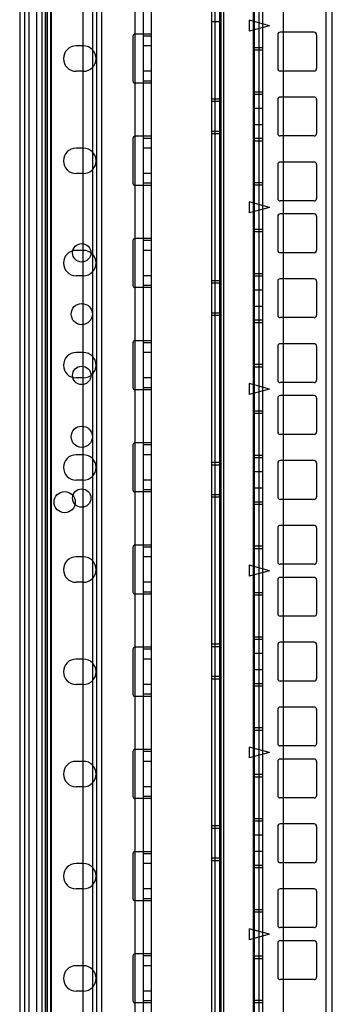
# Model space of a CAD drawing. Header units: millimetres. Extents: x 207 to 812, y 101 to 1295.
# Tile 5 of 55: x 209 to 285, y 425 to 666. Entities that reach past the tile are written whole.
import ezdxf

# ---------------------------------------------------------------- set-up
doc = ezdxf.new("R2010")
doc.units = ezdxf.units.MM
doc.header["$LTSCALE"] = 91.508876
doc.layers.get('0').update_dxf_attribs({"linetype": 'CONTINUOUS'})

msp = doc.modelspace()

# ---------------------------------------------------------------- linework, layer by layer
at = {"color": 7, "linetype": 'Continuous'}
for p, q in [((214.19, 1293.52), (214.19, 151.52)), ((214.94, 1293.52), (214.94, 118.52)), ((215.39, 1293.52), (215.39, 151.52)), ((216.39, 151.52), (216.39, 1293.52)), ((210.94, 1292.02), (210.94, 120.02)), ((212.94, 277.02), (212.94, 1292.02)), ((214.24, 150.02), (214.24, 1292.02)), ((215.44, 1292.02), (215.44, 150.02)), ((216.44, 1292.02), (216.44, 150.02)), ((236.94, 1292.02), (236.94, 120.02)), ((238.94, 1292.02), (238.94, 120.02)), ((240.94, 1292.02), (240.94, 120.02)), ((208.74, 1289.82), (208.74, 123.02)), ((209.94, 1289.82), (209.94, 123.02)), ((226.54, 1291.02), (226.54, 123.02)), ((227.54, 1291.02), (227.54, 123.02)), ((228.74, 1291.02), (228.74, 123.02)), ((273.24, 1257.02), (273.24, 185.02)), ((224.24, 191.52), (224.24, 1250.52)), ((255.64, 1243.88), (255.64, 173.18)), ((256.52, 1243.88), (256.52, 173.18)), ((257.64, 1243.88), (257.64, 173.18)), ((257.93, 1243.88), (257.93, 173.18)), ((258.64, 1243.88), (258.64, 173.18)), ((265.85, 1243.88), (265.85, 173.18)), ((266.14, 1243.88), (266.14, 173.18)), ((267.26, 1243.88), (267.26, 173.18)), ((268.14, 1243.88), (268.14, 173.18)), ((285.24, 197.02), (285.24, 1245.02)), ((283.64, 1240.88), (283.64, 176.18)), ((224.19, 1016.02), (224.19, 226.67)), ((257.64, 665.03), (255.64, 665.03)), ((264.89, 665.42), (264.89, 662.74)), ((269.89, 664.08), (264.89, 665.42)), ((269.89, 664.08), (264.89, 662.74)), ((280.79, 662.48), (272.49, 662.48)), ((236.44, 661.52), (236.44, 650.52)), ((240.94, 662.02), (236.94, 662.02)), ((240.94, 661.52), (238.94, 661.52)), ((271.89, 661.88), (271.89, 653.58)), ((281.39, 661.88), (281.39, 653.58)), ((224.34, 659.12), (222.54, 659.12)), ((240.94, 659.12), (238.94, 659.12)), ((268.14, 658.68), (266.14, 658.68)), ((268.14, 658.08), (266.14, 658.08)), ((224.34, 652.92), (222.54, 652.92)), ((240.94, 652.92), (238.94, 652.92)), ((280.79, 652.98), (272.49, 652.98)), ((240.94, 650.52), (238.94, 650.52)), ((240.94, 650.02), (236.94, 650.02)), ((257.64, 646.11), (255.64, 646.11)), ((268.14, 647.86), (266.14, 647.86)), ((268.14, 647.26), (266.14, 647.26)), ((271.89, 646.01), (271.89, 637.71)), ((280.79, 646.61), (272.49, 646.61)), ((281.39, 646.01), (281.39, 637.71)), ((257.64, 645.51), (255.64, 645.51)), ((268.14, 643.86), (266.14, 643.86)), ((268.14, 639.86), (266.14, 639.86)), ((236.44, 636.52), (236.44, 625.52)), ((240.94, 637.02), (236.94, 637.02)), ((240.94, 636.52), (238.94, 636.52)), ((257.64, 638.21), (255.64, 638.21)), ((257.64, 637.61), (255.64, 637.61)), ((268.14, 636.46), (266.14, 636.46)), ((280.79, 637.11), (272.49, 637.11)), ((224.34, 634.12), (222.54, 634.12)), ((240.94, 634.12), (238.94, 634.12)), ((268.14, 635.86), (266.14, 635.86)), ((271.89, 630.13), (271.89, 621.83)), ((280.79, 630.73), (272.49, 630.73)), ((281.39, 630.13), (281.39, 621.83)), ((224.34, 627.92), (222.54, 627.92)), ((240.94, 627.92), (238.94, 627.92)), ((240.94, 625.02), (236.94, 625.02)), ((240.94, 625.52), (238.94, 625.52)), ((268.14, 625.63), (266.14, 625.63)), ((268.14, 625.03), (266.14, 625.03)), ((264.89, 620.97), (264.89, 618.29)), ((269.89, 619.63), (264.89, 620.97)), ((269.89, 619.63), (264.89, 618.29)), ((280.79, 621.23), (272.49, 621.23)), ((271.89, 617.43), (271.89, 609.13)), ((280.79, 618.03), (272.49, 618.03)), ((281.39, 617.43), (281.39, 609.13)), ((268.14, 614.23), (266.14, 614.23)), ((240.94, 612.02), (236.94, 612.02)), ((268.14, 613.63), (266.14, 613.63)), ((236.44, 611.52), (236.44, 600.52)), ((240.94, 611.52), (238.94, 611.52)), ((224.34, 609.12), (222.54, 609.12)), ((240.94, 609.12), (238.94, 609.12)), ((280.79, 608.53), (272.49, 608.53)), ((224.34, 602.92), (222.54, 602.92)), ((240.94, 602.92), (238.94, 602.92)), ((268.14, 603.41), (266.14, 603.41)), ((268.14, 602.81), (266.14, 602.81)), ((240.94, 600.02), (236.94, 600.02)), ((240.94, 600.52), (238.94, 600.52)), ((257.64, 601.66), (255.64, 601.66)), ((257.64, 601.06), (255.64, 601.06)), ((271.89, 601.56), (271.89, 593.26)), ((280.79, 602.16), (272.49, 602.16)), ((281.39, 601.56), (281.39, 593.26)), ((268.14, 599.41), (266.14, 599.41)), ((268.14, 595.41), (266.14, 595.41)), ((257.64, 593.76), (255.64, 593.76)), ((257.64, 593.16), (255.64, 593.16)), ((280.79, 592.66), (272.49, 592.66)), ((268.14, 592.01), (266.14, 592.01)), ((268.14, 591.41), (266.14, 591.41)), ((236.44, 586.52), (236.44, 575.52)), ((240.94, 587.02), (236.94, 587.02)), ((240.94, 586.52), (238.94, 586.52)), ((271.89, 585.68), (271.89, 577.38)), ((280.79, 586.28), (272.49, 586.28)), ((281.39, 585.68), (281.39, 577.38)), ((224.34, 584.12), (222.54, 584.12)), ((240.94, 584.12), (238.94, 584.12)), ((268.14, 581.18), (266.14, 581.18)), ((268.14, 580.58), (266.14, 580.58)), ((224.34, 577.92), (222.54, 577.92)), ((240.94, 577.92), (238.94, 577.92)), ((264.89, 576.52), (264.89, 573.84)), ((269.89, 575.18), (264.89, 576.52)), ((280.79, 576.78), (272.49, 576.78)), ((240.94, 575.02), (236.94, 575.02)), ((240.94, 575.52), (238.94, 575.52)), ((269.89, 575.18), (264.89, 573.84)), ((280.79, 573.58), (272.49, 573.58)), ((271.89, 572.98), (271.89, 564.68)), ((281.39, 572.98), (281.39, 564.68)), ((268.14, 569.78), (266.14, 569.78)), ((268.14, 569.18), (266.14, 569.18)), ((280.79, 564.08), (272.49, 564.08)), ((236.44, 561.52), (236.44, 550.52)), ((240.94, 562.02), (236.94, 562.02)), ((240.94, 561.52), (238.94, 561.52)), ((224.34, 559.12), (222.54, 559.12)), ((240.94, 559.12), (238.94, 559.12)), ((268.14, 558.96), (266.14, 558.96)), ((257.64, 557.21), (255.64, 557.21)), ((257.64, 556.61), (255.64, 556.61)), ((268.14, 558.36), (266.14, 558.36)), ((271.89, 557.11), (271.89, 548.81)), ((280.79, 557.71), (272.49, 557.71)), ((281.39, 557.11), (281.39, 548.81)), ((268.14, 554.96), (266.14, 554.96)), ((224.34, 552.92), (222.54, 552.92)), ((240.94, 552.92), (238.94, 552.92)), ((240.94, 550.02), (236.94, 550.02)), ((240.94, 550.52), (238.94, 550.52)), ((257.64, 549.31), (255.64, 549.31)), ((268.14, 550.96), (266.14, 550.96)), ((257.64, 548.71), (255.64, 548.71)), ((268.14, 547.56), (266.14, 547.56)), ((268.14, 546.96), (266.14, 546.96)), ((280.79, 548.21), (272.49, 548.21)), ((271.89, 541.23), (271.89, 532.93)), ((280.79, 541.83), (272.49, 541.83)), ((281.39, 541.23), (281.39, 532.93)), ((236.44, 536.52), (236.44, 525.52)), ((240.94, 537.02), (236.94, 537.02)), ((240.94, 536.52), (238.94, 536.52)), ((268.14, 536.73), (266.14, 536.73)), ((268.14, 536.13), (266.14, 536.13)), ((224.34, 534.12), (222.54, 534.12)), ((240.94, 534.12), (238.94, 534.12)), ((280.79, 532.33), (272.49, 532.33)), ((264.89, 532.07), (264.89, 529.39)), ((269.89, 530.73), (264.89, 532.07)), ((269.89, 530.73), (264.89, 529.39)), ((224.34, 527.92), (222.54, 527.92)), ((240.94, 527.92), (238.94, 527.92)), ((271.89, 528.53), (271.89, 520.23)), ((280.79, 529.13), (272.49, 529.13)), ((281.39, 528.53), (281.39, 520.23)), ((240.94, 525.52), (238.94, 525.52)), ((268.14, 525.33), (266.14, 525.33)), ((240.94, 525.02), (236.94, 525.02)), ((268.14, 524.73), (266.14, 524.73)), ((280.79, 519.63), (272.49, 519.63)), ((268.14, 514.51), (266.14, 514.51)), ((268.14, 513.91), (266.14, 513.91)), ((280.79, 513.26), (272.49, 513.26)), ((236.44, 511.52), (236.44, 500.52)), ((240.94, 512.02), (236.94, 512.02)), ((240.94, 511.52), (238.94, 511.52)), ((257.64, 512.76), (255.64, 512.76)), ((257.64, 512.16), (255.64, 512.16)), ((271.89, 512.66), (271.89, 504.36)), ((281.39, 512.66), (281.39, 504.36)), ((224.34, 509.12), (222.54, 509.12)), ((240.94, 509.12), (238.94, 509.12)), ((268.14, 510.51), (266.14, 510.51)), ((268.14, 506.51), (266.14, 506.51)), ((257.64, 504.86), (255.64, 504.86)), ((257.64, 504.26), (255.64, 504.26)), ((280.79, 503.76), (272.49, 503.76)), ((224.34, 502.92), (222.54, 502.92)), ((240.94, 502.92), (238.94, 502.92)), ((268.14, 503.11), (266.14, 503.11)), ((268.14, 502.51), (266.14, 502.51)), ((240.94, 500.02), (236.94, 500.02)), ((240.94, 500.52), (238.94, 500.52)), ((271.89, 496.78), (271.89, 488.48)), ((280.79, 497.38), (272.49, 497.38)), ((281.39, 496.78), (281.39, 488.48)), ((268.14, 492.28), (266.14, 492.28)), ((268.14, 491.68), (266.14, 491.68)), ((240.94, 487.02), (236.94, 487.02)), ((269.89, 486.28), (264.89, 487.62)), ((264.89, 487.62), (264.89, 484.94)), ((280.79, 487.88), (272.49, 487.88)), ((236.44, 486.52), (236.44, 475.52)), ((240.94, 486.52), (238.94, 486.52)), ((269.89, 486.28), (264.89, 484.94)), ((280.79, 484.68), (272.49, 484.68)), ((224.34, 484.12), (222.54, 484.12)), ((240.94, 484.12), (238.94, 484.12)), ((271.89, 484.08), (271.89, 475.78)), ((281.39, 484.08), (281.39, 475.78)), ((268.14, 480.88), (266.14, 480.88)), ((268.14, 480.28), (266.14, 480.28)), ((224.34, 477.92), (222.54, 477.92)), ((240.94, 477.92), (238.94, 477.92)), ((240.94, 475.02), (236.94, 475.02)), ((240.94, 475.52), (238.94, 475.52)), ((280.79, 475.18), (272.49, 475.18)), ((268.14, 470.06), (266.14, 470.06)), ((257.64, 468.31), (255.64, 468.31)), ((257.64, 467.71), (255.64, 467.71)), ((268.14, 469.46), (266.14, 469.46)), ((271.89, 468.21), (271.89, 459.91)), ((280.79, 468.81), (272.49, 468.81)), ((281.39, 468.21), (281.39, 459.91)), ((268.14, 466.06), (266.14, 466.06)), ((236.44, 461.52), (236.44, 450.52)), ((240.94, 462.02), (236.94, 462.02)), ((240.94, 461.52), (238.94, 461.52)), ((257.64, 460.41), (255.64, 460.41)), ((268.14, 462.06), (266.14, 462.06)), ((224.34, 459.12), (222.54, 459.12)), ((240.94, 459.12), (238.94, 459.12)), ((257.64, 459.81), (255.64, 459.81)), ((268.14, 458.66), (266.14, 458.66)), ((268.14, 458.06), (266.14, 458.06)), ((280.79, 459.31), (272.49, 459.31)), ((224.34, 452.92), (222.54, 452.92)), ((240.94, 452.92), (238.94, 452.92)), ((280.79, 452.93), (272.49, 452.93)), ((240.94, 450.52), (238.94, 450.52)), ((271.89, 452.33), (271.89, 444.03)), ((281.39, 452.33), (281.39, 444.03)), ((240.94, 450.02), (236.94, 450.02)), ((268.14, 447.83), (266.14, 447.83)), ((268.14, 447.23), (266.14, 447.23)), ((280.79, 443.43), (272.49, 443.43)), ((269.89, 441.83), (264.89, 443.17)), ((264.89, 443.17), (264.89, 440.49)), ((269.89, 441.83), (264.89, 440.49)), ((271.89, 439.63), (271.89, 431.33)), ((280.79, 440.23), (272.49, 440.23)), ((281.39, 439.63), (281.39, 431.33)), ((236.44, 436.52), (236.44, 425.52)), ((240.94, 437.02), (236.94, 437.02)), ((240.94, 436.52), (238.94, 436.52)), ((268.14, 436.43), (266.14, 436.43)), ((224.34, 434.12), (222.54, 434.12)), ((240.94, 434.12), (238.94, 434.12)), ((268.14, 435.83), (266.14, 435.83)), ((280.79, 430.73), (272.49, 430.73)), ((224.34, 427.92), (222.54, 427.92)), ((240.94, 427.92), (238.94, 427.92)), ((240.94, 425.02), (236.94, 425.02)), ((240.94, 425.52), (238.94, 425.52)), ((268.14, 425.61), (266.14, 425.61)), ((268.14, 425.01), (266.14, 425.01))]:
    msp.add_line(p, q, dxfattribs=at)
for centre, radius in [((223.94, 608.52), 2.25), ((223.94, 593.52), 2.6), ((223.94, 578.52), 2.25), ((223.94, 563.52), 2.6), ((219.74, 547.52), 2.6), ((223.94, 548.52), 2.25)]:
    msp.add_circle(centre, radius, dxfattribs=at)
for centre, radius, start, end in [((272.49, 661.88), 0.6, 90, 180), ((280.79, 661.88), 0.6, 0, 90), ((236.94, 661.52), 0.5, 89.9996, 180), ((222.54, 656.02), 3.1, 90, 270), ((224.34, 656.02), 3.1, 270, 90), ((272.49, 653.58), 0.6, 180, 270), ((280.79, 653.58), 0.6, 270, 360), ((236.94, 650.52), 0.5, 180, 270.0004), ((272.49, 646.01), 0.6, 90, 180), ((280.79, 646.01), 0.6, 0, 90), ((236.94, 636.52), 0.5, 89.9996, 180), ((272.49, 637.71), 0.6, 180, 270), ((280.79, 637.71), 0.6, 270, 360), ((222.54, 631.02), 3.1, 90, 270), ((224.34, 631.02), 3.1, 270, 90), ((272.49, 630.13), 0.6, 90, 180), ((280.79, 630.13), 0.6, 0, 90), ((236.94, 625.52), 0.5, 180, 270.0004), ((272.49, 621.83), 0.6, 180, 270), ((280.79, 621.83), 0.6, 270, 360), ((272.49, 617.43), 0.6, 90, 180), ((280.79, 617.43), 0.6, 0, 90), ((236.94, 611.52), 0.5, 89.9996, 180), ((222.54, 606.02), 3.1, 90, 270), ((224.34, 606.02), 3.1, 270, 90), ((272.49, 609.13), 0.6, 180, 270), ((280.79, 609.13), 0.6, 270, 360), ((236.94, 600.52), 0.5, 180, 270.0004), ((272.49, 601.56), 0.6, 90, 180), ((280.79, 601.56), 0.6, 0, 90), ((272.49, 593.26), 0.6, 180, 270), ((280.79, 593.26), 0.6, 270, 360), ((236.94, 586.52), 0.5, 89.9996, 180), ((272.49, 585.68), 0.6, 90, 180), ((280.79, 585.68), 0.6, 0, 90), ((222.54, 581.02), 3.1, 90, 270), ((224.34, 581.02), 3.1, 270, 90), ((272.49, 577.38), 0.6, 180, 270), ((280.79, 577.38), 0.6, 270, 360), ((236.94, 575.52), 0.5, 180, 270.0004), ((272.49, 572.98), 0.6, 90, 180), ((280.79, 572.98), 0.6, 0, 90), ((272.49, 564.68), 0.6, 180, 270), ((280.79, 564.68), 0.6, 270, 360), ((236.94, 561.52), 0.5, 89.9996, 180), ((222.54, 556.02), 3.1, 90, 270), ((224.34, 556.02), 3.1, 270, 90), ((272.49, 557.11), 0.6, 90, 180), ((280.79, 557.11), 0.6, 0, 90), ((236.94, 550.52), 0.5, 180, 270.0004), ((272.49, 548.81), 0.6, 180, 270), ((280.79, 548.81), 0.6, 270, 360), ((272.49, 541.23), 0.6, 90, 180), ((280.79, 541.23), 0.6, 0, 90), ((236.94, 536.52), 0.5, 89.9996, 180), ((222.54, 531.02), 3.1, 90, 270), ((224.34, 531.02), 3.1, 270, 90), ((272.49, 532.93), 0.6, 180, 270), ((280.79, 532.93), 0.6, 270, 360), ((272.49, 528.53), 0.6, 90, 180), ((280.79, 528.53), 0.6, 0, 90), ((236.94, 525.52), 0.5, 180, 270.0004), ((272.49, 520.23), 0.6, 180, 270), ((280.79, 520.23), 0.6, 270, 360), ((272.49, 512.66), 0.6, 90, 180), ((280.79, 512.66), 0.6, 0, 90), ((236.94, 511.52), 0.5, 89.9996, 180), ((222.54, 506.02), 3.1, 90, 270), ((224.34, 506.02), 3.1, 270, 90), ((272.49, 504.36), 0.6, 180, 270), ((280.79, 504.36), 0.6, 270, 360), ((236.94, 500.52), 0.5, 180, 270.0004), ((272.49, 496.78), 0.6, 90, 180), ((280.79, 496.78), 0.6, 0, 90), ((236.94, 486.52), 0.5, 89.9996, 180), ((272.49, 488.48), 0.6, 180, 270), ((280.79, 488.48), 0.6, 270, 360), ((272.49, 484.08), 0.6, 90, 180), ((280.79, 484.08), 0.6, 0, 90), ((222.54, 481.02), 3.1, 90, 270), ((224.34, 481.02), 3.1, 270, 90), ((236.94, 475.52), 0.5, 180, 270.0004), ((272.49, 475.78), 0.6, 180, 270), ((280.79, 475.78), 0.6, 270, 360), ((272.49, 468.21), 0.6, 90, 180), ((280.79, 468.21), 0.6, 0, 90), ((236.94, 461.52), 0.5, 89.9996, 180), ((222.54, 456.02), 3.1, 90, 270), ((224.34, 456.02), 3.1, 270, 90), ((272.49, 459.91), 0.6, 180, 270), ((280.79, 459.91), 0.6, 270, 360), ((272.49, 452.33), 0.6, 90, 180), ((280.79, 452.33), 0.6, 0, 90), ((236.94, 450.52), 0.5, 180, 270.0004), ((272.49, 444.03), 0.6, 180, 270), ((280.79, 444.03), 0.6, 270, 360), ((272.49, 439.63), 0.6, 90, 180), ((280.79, 439.63), 0.6, 0, 90), ((236.94, 436.52), 0.5, 89.9996, 180), ((222.54, 431.02), 3.1, 90, 270), ((224.34, 431.02), 3.1, 270, 90), ((272.49, 431.33), 0.6, 180, 270), ((280.79, 431.33), 0.6, 270, 360), ((236.94, 425.52), 0.5, 180, 270.0004)]:
    msp.add_arc(centre, radius, start, end, dxfattribs=at)

doc.saveas('drawing.dxf')
